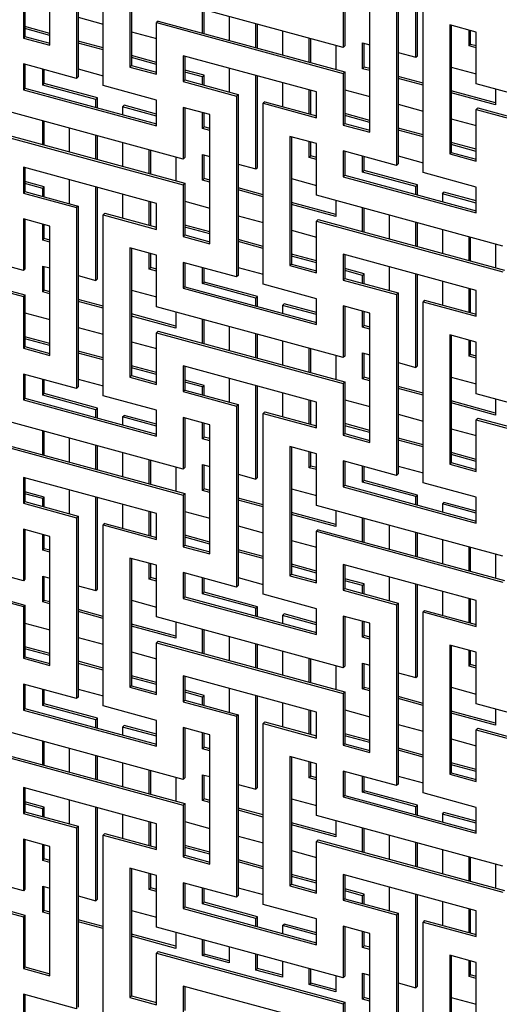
# Model space of a CAD drawing. Header units: millimetres. Extents: x -474 to 5676, y -231 to 4074.
# Tile 16 of 43: x 3876 to 4009, y 2281 to 2554. Entities that reach past the tile are written whole.
import ezdxf

# ---------------------------------------------------------------- set-up
doc = ezdxf.new("R2010")
doc.units = ezdxf.units.MM
doc.header["$LTSCALE"] = 12

msp = doc.modelspace()

# ---------------------------------------------------------------- linework, layer by layer
for p, q in [((3891.65, 2587.34), (3891.65, 2537.33)), ((3892.1, 2587.77), (3892.1, 2537.77)), ((3899.02, 2535.33), (3899.02, 2585.33)), ((3884.28, 2546.48), (3884.28, 2582.2)), ((3906.39, 2576.19), (3906.39, 2540.47)), ((3906.84, 2576.07), (3906.84, 2540.91)), ((3985.44, 2543.16), (3985.44, 2568.99)), ((3985.89, 2543.59), (3985.89, 2568.87)), ((3980.54, 2563.74), (3980.54, 2513.74)), ((3876.91, 2562.77), (3876.91, 2548.48)), ((3877.36, 2563.21), (3877.36, 2548.92)), ((3980.09, 2563.3), (3980.09, 2513.3)), ((3987.46, 2511.29), (3987.46, 2561.3)), ((3965.35, 2545.88), (3913.76, 2559.9)), ((3965.35, 2560.16), (3965.35, 2545.88)), ((3965.8, 2560.04), (3965.8, 2546.31)), ((3972.72, 2522.45), (3972.72, 2558.16)), ((3926.48, 2549.86), (3926.48, 2556.44)), ((3926.93, 2549.74), (3926.93, 2556.32)), ((3892.1, 2554.24), (3899.02, 2552.36)), ((3914.21, 2553.19), (3913.76, 2552.75)), ((3913.76, 2538.47), (3913.76, 2552.75)), ((3913.76, 2552.75), (3965.35, 2538.73)), ((3914.21, 2553.19), (3965.8, 2539.17)), ((3933.85, 2554.44), (3933.85, 2547.85)), ((3884.28, 2549.78), (3877.36, 2551.66)), ((3884.28, 2549.22), (3877.36, 2551.1)), ((3906.84, 2550.23), (3913.76, 2548.35)), ((3941.22, 2545.85), (3941.22, 2552.44)), ((3941.67, 2545.73), (3941.67, 2552.32)), ((3948.59, 2550.43), (3948.59, 2543.85)), ((4002.2, 2550.15), (3994.83, 2552.15)), ((3994.83, 2552.15), (3994.83, 2516.44)), ((3995.28, 2552.03), (3995.28, 2516.87)), ((4000.18, 2546.29), (4000.18, 2550.7)), ((4000.63, 2546.73), (4000.63, 2550.58)), ((4002.2, 2535.86), (4002.2, 2550.15)), ((3877.36, 2548.92), (3876.91, 2548.48)), ((3876.91, 2548.48), (3884.28, 2546.48)), ((3877.36, 2548.92), (3884.28, 2547.04)), ((3899.02, 2545.77), (3892.1, 2547.65)), ((3955.96, 2541.85), (3955.96, 2548.43)), ((3956.41, 2541.72), (3956.41, 2548.31)), ((3899.02, 2545.21), (3892.1, 2547.1)), ((3963.33, 2546.43), (3963.33, 2539.84)), ((3965.8, 2546.31), (3965.35, 2545.88)), ((3970.7, 2547.16), (3972.72, 2546.61)), ((3970.7, 2540.02), (3970.7, 2547.16)), ((3971.15, 2540.46), (3971.15, 2547.04)), ((3980.54, 2544.49), (3985.44, 2543.16)), ((4000.18, 2546.29), (4000.63, 2546.73)), ((4002.2, 2545.74), (4000.18, 2546.29)), ((4002.2, 2546.3), (4000.63, 2546.73)), ((3913.76, 2541.77), (3906.84, 2543.65)), ((3913.76, 2541.21), (3906.84, 2543.09)), ((3957.98, 2533.59), (3921.13, 2543.61)), ((3921.13, 2543.61), (3921.13, 2536.47)), ((3921.58, 2543.49), (3921.58, 2536.9)), ((3985.44, 2543.16), (3985.89, 2543.59)), ((3891.65, 2537.33), (3876.91, 2541.34)), ((3876.91, 2541.34), (3876.91, 2534.2)), ((3877.36, 2541.22), (3877.36, 2534.63)), ((3882.26, 2535.49), (3882.26, 2539.89)), ((3882.7, 2535.92), (3882.7, 2539.77)), ((3892.1, 2539.95), (3899.02, 2538.07)), ((3906.84, 2540.91), (3906.39, 2540.47)), ((3906.39, 2540.47), (3913.76, 2538.47)), ((3906.84, 2540.91), (3913.76, 2539.03)), ((3926.93, 2538.19), (3921.58, 2539.64)), ((3926.48, 2537.75), (3921.58, 2539.08)), ((3933.85, 2540.15), (3933.85, 2533.57)), ((3965.8, 2539.17), (3965.35, 2538.73)), ((3965.8, 2539.17), (3965.8, 2524.89)), ((3970.7, 2540.02), (3971.15, 2540.46)), ((3972.72, 2539.47), (3970.7, 2540.02)), ((3972.72, 2540.03), (3971.15, 2540.46)), ((3995.28, 2540.48), (4002.2, 2538.6)), ((3892.1, 2537.77), (3891.65, 2537.33)), ((3921.58, 2536.9), (3921.13, 2536.47)), ((3921.13, 2536.47), (3935.87, 2532.46)), ((3921.58, 2536.9), (3936.32, 2532.9)), ((3926.48, 2537.75), (3926.93, 2538.19)), ((3926.48, 2535.57), (3926.48, 2537.75)), ((3926.93, 2535.45), (3926.93, 2538.19)), ((3941.22, 2512.32), (3941.22, 2538.15)), ((3941.67, 2512.75), (3941.67, 2538.03)), ((3965.35, 2538.73), (3965.35, 2524.45)), ((3987.46, 2536.02), (3980.54, 2537.9)), ((3987.46, 2535.46), (3980.54, 2537.34)), ((3877.36, 2534.63), (3876.91, 2534.2)), ((3876.91, 2534.2), (3913.76, 2524.18)), ((3877.36, 2534.63), (3913.76, 2524.74)), ((3882.26, 2535.49), (3882.7, 2535.92)), ((3897, 2531.48), (3882.26, 2535.49)), ((3897.44, 2531.92), (3882.7, 2535.92)), ((3913.76, 2531.33), (3899.02, 2535.33)), ((3948.59, 2536.15), (3948.59, 2529.56)), ((3955.96, 2527.56), (3955.96, 2534.14)), ((3956.41, 2527.44), (3956.41, 2534.02)), ((3957.98, 2526.45), (3957.98, 2533.59)), ((3965.8, 2534.21), (3972.72, 2532.33)), ((4007.55, 2530.56), (3995.28, 2533.9)), ((4053.79, 2521.84), (4002.2, 2535.86)), ((4007.55, 2534.41), (4007.55, 2530)), ((3897, 2531.48), (3897.44, 2531.92)), ((3897, 2529.3), (3897, 2531.48)), ((3897.44, 2529.18), (3897.44, 2531.92)), ((3913.76, 2524.18), (3913.76, 2531.33)), ((3936.32, 2532.9), (3935.87, 2532.46)), ((3935.87, 2532.46), (3935.87, 2482.46)), ((3936.32, 2532.9), (3936.32, 2482.9)), ((3943.69, 2530.89), (3943.24, 2530.46)), ((3943.69, 2530.89), (3957.98, 2527.01)), ((4007.55, 2530), (3995.28, 2533.34)), ((3921.13, 2515.04), (3869.54, 2529.06)), ((3904.37, 2529.48), (3904.82, 2529.91)), ((3904.37, 2529.48), (3904.37, 2527.29)), ((3913.76, 2526.92), (3904.37, 2529.48)), ((3913.76, 2527.48), (3904.82, 2529.91)), ((3928.5, 2527.32), (3921.13, 2529.32)), ((3921.13, 2529.32), (3921.13, 2515.04)), ((3921.58, 2529.2), (3921.58, 2515.47)), ((3943.24, 2480.45), (3943.24, 2530.46)), ((3943.24, 2530.46), (3957.98, 2526.45)), ((3980.54, 2530.2), (3987.46, 2528.32)), ((4002.65, 2529.16), (4002.2, 2528.72)), ((4002.2, 2514.43), (4002.2, 2528.72)), ((4002.2, 2528.72), (4053.79, 2514.7)), ((4002.65, 2529.16), (4054.24, 2515.13)), ((3882.26, 2519.02), (3882.26, 2525.6)), ((3882.7, 2518.9), (3882.7, 2525.48)), ((3926.48, 2523.47), (3926.48, 2527.87)), ((3926.93, 2523.9), (3926.93, 2527.75)), ((3928.5, 2491.61), (3928.5, 2527.32)), ((3972.72, 2525.74), (3965.8, 2527.62)), ((3972.72, 2525.18), (3965.8, 2527.06)), ((3995.28, 2526.2), (4002.2, 2524.32)), ((3889.63, 2523.6), (3889.63, 2517.01)), ((3926.48, 2523.47), (3926.93, 2523.9)), ((3928.5, 2522.92), (3926.48, 2523.47)), ((3928.5, 2523.48), (3926.93, 2523.9)), ((3965.8, 2524.89), (3965.35, 2524.45)), ((3965.35, 2524.45), (3972.72, 2522.45)), ((3965.8, 2524.89), (3972.72, 2523)), ((3987.46, 2521.74), (3980.54, 2523.62)), ((3987.46, 2521.18), (3980.54, 2523.06)), ((3869.54, 2521.91), (3921.13, 2507.89)), ((3869.99, 2522.35), (3921.58, 2508.33)), ((3897, 2515.01), (3897, 2521.6)), ((3897.44, 2514.89), (3897.44, 2521.47)), ((3957.98, 2519.31), (3950.61, 2521.31)), ((3950.61, 2521.31), (3950.61, 2485.6)), ((3951.06, 2521.19), (3951.06, 2486.03)), ((3904.37, 2519.59), (3904.37, 2513.01)), ((3911.74, 2511.01), (3911.74, 2517.59)), ((3912.19, 2510.88), (3912.19, 2517.47)), ((3955.96, 2515.45), (3955.96, 2519.86)), ((3956.41, 2515.89), (3956.41, 2519.74)), ((3957.98, 2505.02), (3957.98, 2519.31)), ((3980.09, 2513.3), (3965.35, 2517.3)), ((3965.35, 2517.3), (3965.35, 2510.16)), ((4002.2, 2517.73), (3995.28, 2519.61)), ((4002.2, 2517.17), (3995.28, 2519.05)), ((3919.11, 2515.59), (3919.11, 2509)), ((3921.58, 2515.47), (3921.13, 2515.04)), ((3926.48, 2516.32), (3928.5, 2515.77)), ((3926.48, 2509.18), (3926.48, 2516.32)), ((3926.93, 2509.62), (3926.93, 2516.2)), ((3955.96, 2515.45), (3956.41, 2515.89)), ((3957.98, 2514.9), (3955.96, 2515.45)), ((3957.98, 2515.46), (3956.41, 2515.89)), ((3965.8, 2517.18), (3965.8, 2510.6)), ((3970.7, 2511.45), (3970.7, 2515.85)), ((3971.15, 2511.89), (3971.15, 2515.73)), ((3980.54, 2515.91), (3987.46, 2514.03)), ((3995.28, 2516.87), (3994.83, 2516.44)), ((3994.83, 2516.44), (4002.2, 2514.43)), ((3995.28, 2516.87), (4002.2, 2514.99)), ((3913.76, 2502.75), (3876.91, 2512.77)), ((3876.91, 2512.77), (3876.91, 2505.63)), ((3877.36, 2512.65), (3877.36, 2506.06)), ((3936.32, 2513.65), (3941.22, 2512.32)), ((3941.22, 2512.32), (3941.67, 2512.75)), ((3970.7, 2511.45), (3971.15, 2511.89)), ((3985.89, 2507.88), (3971.15, 2511.89)), ((3980.54, 2513.74), (3980.09, 2513.3)), ((3889.63, 2509.31), (3889.63, 2502.73)), ((3926.48, 2509.18), (3926.93, 2509.62)), ((3928.5, 2508.63), (3926.48, 2509.18)), ((3928.5, 2509.19), (3926.93, 2509.62)), ((3951.06, 2509.64), (3957.98, 2507.76)), ((3965.8, 2510.6), (3965.35, 2510.16)), ((3965.35, 2510.16), (4002.2, 2500.14)), ((3965.8, 2510.6), (4002.2, 2500.7)), ((3985.44, 2507.44), (3970.7, 2511.45)), ((4002.2, 2507.29), (3987.46, 2511.29)), ((3882.7, 2507.35), (3877.36, 2508.8)), ((3882.26, 2506.91), (3877.36, 2508.24)), ((3882.26, 2506.91), (3882.7, 2507.35)), ((3882.26, 2504.73), (3882.26, 2506.91)), ((3882.7, 2504.61), (3882.7, 2507.35)), ((3897, 2481.48), (3897, 2507.31)), ((3897.44, 2481.91), (3897.44, 2507.19)), ((3921.58, 2508.33), (3921.13, 2507.89)), ((3921.13, 2507.89), (3921.13, 2493.61)), ((3921.58, 2508.33), (3921.58, 2494.05)), ((3943.24, 2505.18), (3936.32, 2507.06)), ((3943.24, 2504.62), (3936.32, 2506.5)), ((3985.44, 2507.44), (3985.89, 2507.88)), ((3985.44, 2505.26), (3985.44, 2507.44)), ((3985.89, 2505.14), (3985.89, 2507.88)), ((4002.2, 2500.14), (4002.2, 2507.29)), ((3877.36, 2506.06), (3876.91, 2505.63)), ((3876.91, 2505.63), (3891.65, 2501.62)), ((3877.36, 2506.06), (3892.1, 2502.06)), ((3904.37, 2505.31), (3904.37, 2498.72)), ((4009.57, 2491), (3957.98, 2505.02)), ((3992.81, 2505.44), (3993.26, 2505.88)), ((3992.81, 2505.44), (3992.81, 2503.26)), ((4002.2, 2502.89), (3992.81, 2505.44)), ((4002.2, 2503.45), (3993.26, 2505.88)), ((3892.1, 2502.06), (3891.65, 2501.62)), ((3891.65, 2501.62), (3891.65, 2451.62)), ((3892.1, 2502.06), (3892.1, 2452.06)), ((3911.74, 2496.72), (3911.74, 2503.3)), ((3912.19, 2496.6), (3912.19, 2503.18)), ((3913.76, 2495.61), (3913.76, 2502.75)), ((3921.58, 2503.37), (3928.5, 2501.49)), ((3963.33, 2499.72), (3951.06, 2503.06)), ((3963.33, 2499.16), (3951.06, 2502.5)), ((3963.33, 2503.57), (3963.33, 2499.16)), ((3970.7, 2494.98), (3970.7, 2501.57)), ((3971.15, 2494.86), (3971.15, 2501.44)), ((3876.91, 2484.2), (3825.32, 2498.22)), ((3884.28, 2496.48), (3876.91, 2498.48)), ((3876.91, 2498.48), (3876.91, 2484.2)), ((3877.36, 2498.36), (3877.36, 2484.63)), ((3899.47, 2500.05), (3899.02, 2499.62)), ((3899.02, 2449.61), (3899.02, 2499.62)), ((3899.02, 2499.62), (3913.76, 2495.61)), ((3899.47, 2500.05), (3913.76, 2496.17)), ((3936.32, 2499.36), (3943.24, 2497.48)), ((3958.43, 2498.32), (3957.98, 2497.88)), ((3958.43, 2498.32), (4010.02, 2484.29)), ((3978.07, 2499.56), (3978.07, 2492.98)), ((3882.26, 2492.63), (3882.26, 2497.03)), ((3882.7, 2493.06), (3882.7, 2496.91)), ((3884.28, 2460.77), (3884.28, 2496.48)), ((3928.5, 2494.9), (3921.58, 2496.78)), ((3928.5, 2494.34), (3921.58, 2496.22)), ((3957.98, 2483.59), (3957.98, 2497.88)), ((3957.98, 2497.88), (4009.57, 2483.86)), ((3985.44, 2490.98), (3985.44, 2497.56)), ((3985.89, 2490.85), (3985.89, 2497.44)), ((3992.81, 2495.56), (3992.81, 2488.97)), ((3882.26, 2492.63), (3882.7, 2493.06)), ((3884.28, 2492.64), (3882.7, 2493.06)), ((3921.58, 2494.05), (3921.13, 2493.61)), ((3921.13, 2493.61), (3928.5, 2491.61)), ((3921.58, 2494.05), (3928.5, 2492.16)), ((3943.24, 2490.9), (3936.32, 2492.78)), ((3951.06, 2495.36), (3957.98, 2493.48)), ((4000.18, 2486.97), (4000.18, 2493.55)), ((4000.63, 2486.85), (4000.63, 2493.43)), ((3825.32, 2491.07), (3876.91, 2477.05)), ((3825.77, 2491.51), (3877.36, 2477.49)), ((3884.28, 2492.08), (3882.26, 2492.63)), ((3913.76, 2488.47), (3906.39, 2490.47)), ((3906.39, 2490.47), (3906.39, 2454.76)), ((3906.84, 2490.35), (3906.84, 2455.19)), ((3943.24, 2490.34), (3936.32, 2492.22)), ((4007.55, 2491.55), (4007.55, 2484.97)), ((3911.74, 2484.61), (3911.74, 2489.02)), ((3912.19, 2485.05), (3912.19, 2488.9)), ((3913.76, 2474.18), (3913.76, 2488.47)), ((3957.98, 2486.89), (3951.06, 2488.77)), ((3957.98, 2486.33), (3951.06, 2488.21)), ((4002.2, 2478.72), (3965.35, 2488.73)), ((3965.35, 2488.73), (3965.35, 2481.59)), ((3965.8, 2488.61), (3965.8, 2482.03)), ((3877.36, 2484.63), (3876.91, 2484.2)), ((3882.26, 2485.48), (3884.28, 2484.93)), ((3882.26, 2478.34), (3882.26, 2485.48)), ((3882.7, 2478.78), (3882.7, 2485.36)), ((3911.74, 2484.61), (3912.19, 2485.05)), ((3913.76, 2484.06), (3911.74, 2484.61)), ((3913.76, 2484.62), (3912.19, 2485.05)), ((3935.87, 2482.46), (3921.13, 2486.46)), ((3921.13, 2486.46), (3921.13, 2479.32)), ((3921.58, 2486.34), (3921.58, 2479.76)), ((3926.48, 2480.61), (3926.48, 2485.01)), ((3926.93, 2481.05), (3926.93, 2484.89)), ((3936.32, 2485.07), (3943.24, 2483.19)), ((3951.06, 2486.03), (3950.61, 2485.6)), ((3950.61, 2485.6), (3957.98, 2483.59)), ((3951.06, 2486.03), (3957.98, 2484.15)), ((3971.15, 2483.31), (3965.8, 2484.77)), ((3978.07, 2485.28), (3978.07, 2478.69)), ((3892.1, 2482.81), (3897, 2481.48)), ((3897, 2481.48), (3897.44, 2481.91)), ((3936.32, 2482.9), (3935.87, 2482.46)), ((3965.8, 2482.03), (3965.35, 2481.59)), ((3970.7, 2482.88), (3965.8, 2484.21)), ((3965.8, 2482.03), (3980.54, 2478.02)), ((3970.7, 2482.88), (3971.15, 2483.31)), ((3970.7, 2480.7), (3970.7, 2482.88)), ((3971.15, 2480.57), (3971.15, 2483.31)), ((3985.44, 2457.44), (3985.44, 2483.27)), ((3985.89, 2457.88), (3985.89, 2483.15)), ((3921.58, 2479.76), (3921.13, 2479.32)), ((3921.13, 2479.32), (3957.98, 2469.3)), ((3921.58, 2479.76), (3957.98, 2469.86)), ((3926.48, 2480.61), (3926.93, 2481.05)), ((3941.22, 2476.6), (3926.48, 2480.61)), ((3941.67, 2477.04), (3926.93, 2481.05)), ((3957.98, 2476.45), (3943.24, 2480.45)), ((3965.35, 2481.59), (3980.09, 2477.58)), ((3992.81, 2481.27), (3992.81, 2474.69)), ((4000.18, 2472.68), (4000.18, 2479.27)), ((3877.36, 2477.49), (3876.91, 2477.05)), ((3876.91, 2477.05), (3876.91, 2462.77)), ((3877.36, 2477.49), (3877.36, 2463.21)), ((3882.26, 2478.34), (3882.7, 2478.78)), ((3884.28, 2477.79), (3882.26, 2478.34)), ((3884.28, 2478.35), (3882.7, 2478.78)), ((3906.84, 2478.8), (3913.76, 2476.92)), ((3941.22, 2476.6), (3941.67, 2477.04)), ((3941.22, 2474.42), (3941.22, 2476.6)), ((3941.67, 2474.3), (3941.67, 2477.04)), ((3957.98, 2469.3), (3957.98, 2476.45)), ((3980.54, 2478.02), (3980.09, 2477.58)), ((3980.09, 2477.58), (3980.09, 2427.58)), ((3980.54, 2478.02), (3980.54, 2428.02)), ((4000.63, 2472.56), (4000.63, 2479.14)), ((4002.2, 2471.57), (4002.2, 2478.72)), ((3899.02, 2474.34), (3892.1, 2476.22)), ((3899.02, 2473.78), (3892.1, 2475.66)), ((3965.35, 2460.16), (3913.76, 2474.18)), ((3948.59, 2474.6), (3949.04, 2475.04)), ((3948.59, 2474.6), (3948.59, 2472.42)), ((3957.98, 2472.05), (3948.59, 2474.6)), ((3957.98, 2472.61), (3949.04, 2475.04)), ((3972.72, 2472.44), (3965.35, 2474.45)), ((3965.35, 2474.45), (3965.35, 2460.16)), ((3965.8, 2474.32), (3965.8, 2460.6)), ((3987.91, 2476.02), (3987.46, 2475.58)), ((3987.46, 2425.58), (3987.46, 2475.58)), ((3987.46, 2475.58), (4002.2, 2471.57)), ((3987.91, 2476.02), (4002.2, 2472.13)), ((3877.36, 2472.53), (3884.28, 2470.65)), ((3919.11, 2468.88), (3906.84, 2472.22)), ((3919.11, 2468.32), (3906.84, 2471.66)), ((3919.11, 2472.73), (3919.11, 2468.32)), ((3970.7, 2468.59), (3970.7, 2472.99)), ((3971.15, 2469.03), (3971.15, 2472.87)), ((3972.72, 2436.73), (3972.72, 2472.44)), ((3892.1, 2468.52), (3899.02, 2466.64)), ((3926.48, 2464.14), (3926.48, 2470.73)), ((3926.93, 2464.02), (3926.93, 2470.6)), ((3933.85, 2468.72), (3933.85, 2462.14)), ((3970.7, 2468.59), (3971.15, 2469.03)), ((3972.72, 2468.04), (3970.7, 2468.59)), ((3972.72, 2468.6), (3971.15, 2469.03)), ((3884.28, 2464.06), (3877.36, 2465.94)), ((3914.21, 2467.48), (3913.76, 2467.04)), ((3913.76, 2452.75), (3913.76, 2467.04)), ((3913.76, 2467.04), (3965.35, 2453.02)), ((3914.21, 2467.48), (3965.8, 2453.45)), ((3941.22, 2460.14), (3941.22, 2466.72)), ((3941.67, 2460.01), (3941.67, 2466.6)), ((4002.2, 2464.43), (3994.83, 2466.43)), ((3994.83, 2466.43), (3994.83, 2430.72)), ((3995.28, 2466.31), (3995.28, 2431.16)), ((3877.36, 2463.21), (3876.91, 2462.77)), ((3884.28, 2463.5), (3877.36, 2465.38)), ((3877.36, 2463.21), (3884.28, 2461.32)), ((3906.84, 2464.52), (3913.76, 2462.64)), ((3948.59, 2464.72), (3948.59, 2458.13)), ((4000.18, 2460.58), (4000.18, 2464.98)), ((4000.63, 2461.02), (4000.63, 2464.86)), ((4002.2, 2450.15), (4002.2, 2464.43)), ((3876.91, 2462.77), (3884.28, 2460.77)), ((3899.02, 2460.06), (3892.1, 2461.94)), ((3899.02, 2459.5), (3892.1, 2461.38)), ((3955.96, 2456.13), (3955.96, 2462.71)), ((3956.41, 2456.01), (3956.41, 2462.59)), ((3963.33, 2460.71), (3963.33, 2454.13)), ((3965.8, 2460.6), (3965.35, 2460.16)), ((3970.7, 2461.45), (3972.72, 2460.9)), ((3970.7, 2454.3), (3970.7, 2461.45)), ((3971.15, 2454.74), (3971.15, 2461.32)), ((4000.18, 2460.58), (4000.63, 2461.02)), ((4002.2, 2460.03), (4000.18, 2460.58)), ((4002.2, 2460.59), (4000.63, 2461.02)), ((3913.76, 2456.05), (3906.84, 2457.93)), ((3957.98, 2447.88), (3921.13, 2457.89)), ((3921.13, 2457.89), (3921.13, 2450.75)), ((3921.58, 2457.77), (3921.58, 2451.19)), ((3980.54, 2458.77), (3985.44, 2457.44)), ((3985.44, 2457.44), (3985.89, 2457.88)), ((3891.65, 2451.62), (3876.91, 2455.62)), ((3876.91, 2455.62), (3876.91, 2448.48)), ((3877.36, 2455.5), (3877.36, 2448.92)), ((3906.84, 2455.19), (3906.39, 2454.76)), ((3906.39, 2454.76), (3913.76, 2452.75)), ((3913.76, 2455.49), (3906.84, 2457.37)), ((3906.84, 2455.19), (3913.76, 2453.31)), ((3970.7, 2454.3), (3971.15, 2454.74)), ((3972.72, 2454.31), (3971.15, 2454.74)), ((3995.28, 2454.77), (4002.2, 2452.88)), ((3882.26, 2449.77), (3882.26, 2454.17)), ((3882.7, 2450.21), (3882.7, 2454.05)), ((3892.1, 2452.06), (3891.65, 2451.62)), ((3892.1, 2454.23), (3899.02, 2452.35)), ((3926.93, 2452.47), (3921.58, 2453.93)), ((3926.48, 2452.04), (3921.58, 2453.37)), ((3926.48, 2452.04), (3926.93, 2452.47)), ((3926.48, 2449.86), (3926.48, 2452.04)), ((3926.93, 2449.73), (3926.93, 2452.47)), ((3933.85, 2454.44), (3933.85, 2447.85)), ((3941.22, 2426.6), (3941.22, 2452.43)), ((3941.67, 2427.04), (3941.67, 2452.31)), ((3965.8, 2453.45), (3965.35, 2453.02)), ((3965.35, 2453.02), (3965.35, 2438.73)), ((3965.8, 2453.45), (3965.8, 2439.17)), ((3972.72, 2453.75), (3970.7, 2454.3)), ((3987.46, 2450.3), (3980.54, 2452.19)), ((3882.26, 2449.77), (3882.7, 2450.21)), ((3897, 2445.76), (3882.26, 2449.77)), ((3897.44, 2446.2), (3882.7, 2450.21)), ((3913.76, 2445.61), (3899.02, 2449.61)), ((3921.58, 2451.19), (3921.13, 2450.75)), ((3921.13, 2450.75), (3935.87, 2446.74)), ((3921.58, 2451.19), (3936.32, 2447.18)), ((3948.59, 2450.43), (3948.59, 2443.85)), ((3987.46, 2449.75), (3980.54, 2451.63)), ((4053.79, 2436.12), (4002.2, 2450.15)), ((3877.36, 2448.92), (3876.91, 2448.48)), ((3876.91, 2448.48), (3913.76, 2438.46)), ((3877.36, 2448.92), (3913.76, 2439.02)), ((3936.32, 2447.18), (3935.87, 2446.74)), ((3935.87, 2446.74), (3935.87, 2396.74)), ((3936.32, 2447.18), (3936.32, 2397.18)), ((3955.96, 2441.84), (3955.96, 2448.43)), ((3956.41, 2441.72), (3956.41, 2448.3)), ((3957.98, 2440.73), (3957.98, 2447.88)), ((3965.8, 2448.49), (3972.72, 2446.61)), ((4007.55, 2444.85), (3995.28, 2448.18)), ((4007.55, 2444.29), (3995.28, 2447.62)), ((4007.55, 2448.69), (4007.55, 2444.29)), ((3897, 2445.76), (3897.44, 2446.2)), ((3897, 2443.58), (3897, 2445.76)), ((3897.44, 2443.46), (3897.44, 2446.2)), ((3904.37, 2443.76), (3904.82, 2444.2)), ((3913.76, 2441.77), (3904.82, 2444.2)), ((3913.76, 2438.46), (3913.76, 2445.61)), ((3943.69, 2445.18), (3943.24, 2444.74)), ((3943.24, 2394.74), (3943.24, 2444.74)), ((3943.24, 2444.74), (3957.98, 2440.73)), ((3943.69, 2445.18), (3957.98, 2441.29)), ((3980.54, 2444.49), (3987.46, 2442.6)), ((3921.13, 2429.32), (3869.54, 2443.34)), ((3904.37, 2443.76), (3904.37, 2441.58)), ((3913.76, 2441.21), (3904.37, 2443.76)), ((3928.5, 2441.6), (3921.13, 2443.61)), ((3921.13, 2443.61), (3921.13, 2429.32)), ((3921.58, 2443.48), (3921.58, 2429.76)), ((3926.48, 2437.75), (3926.48, 2442.15)), ((3926.93, 2438.19), (3926.93, 2442.03)), ((3928.5, 2405.89), (3928.5, 2441.6)), ((3972.72, 2440.03), (3965.8, 2441.91)), ((3972.72, 2439.47), (3965.8, 2441.35)), ((4002.65, 2443.44), (4002.2, 2443)), ((4002.2, 2428.72), (4002.2, 2443)), ((4002.2, 2443), (4053.79, 2428.98)), ((4002.65, 2443.44), (4054.24, 2429.42)), ((3882.26, 2433.3), (3882.26, 2439.89)), ((3882.7, 2433.18), (3882.7, 2439.76)), ((3965.8, 2439.17), (3965.35, 2438.73)), ((3965.35, 2438.73), (3972.72, 2436.73)), ((3965.8, 2439.17), (3972.72, 2437.29)), ((3995.28, 2440.48), (4002.2, 2438.6)), ((3869.54, 2436.2), (3921.13, 2422.18)), ((3869.99, 2436.64), (3921.58, 2422.61)), ((3889.63, 2437.88), (3889.63, 2431.3)), ((3897, 2429.3), (3897, 2435.88)), ((3897.44, 2429.17), (3897.44, 2435.76)), ((3926.48, 2437.75), (3926.93, 2438.19)), ((3928.5, 2437.2), (3926.48, 2437.75)), ((3928.5, 2437.76), (3926.93, 2438.19)), ((3987.46, 2436.02), (3980.54, 2437.9)), ((3987.46, 2435.46), (3980.54, 2437.34)), ((3904.37, 2433.88), (3904.37, 2427.29)), ((3957.98, 2433.59), (3950.61, 2435.59)), ((3950.61, 2435.59), (3950.61, 2399.88)), ((3951.06, 2435.47), (3951.06, 2400.32)), ((3955.96, 2429.74), (3955.96, 2434.14)), ((3956.41, 2430.18), (3956.41, 2434.02)), ((3957.98, 2419.31), (3957.98, 2433.59)), ((4002.2, 2432.01), (3995.28, 2433.9)), ((4002.2, 2431.45), (3995.28, 2433.34)), ((3911.74, 2425.29), (3911.74, 2431.87)), ((3912.19, 2425.17), (3912.19, 2431.75)), ((3926.48, 2430.61), (3928.5, 2430.06)), ((3926.48, 2423.46), (3926.48, 2430.61)), ((3926.93, 2423.9), (3926.93, 2430.48)), ((3955.96, 2429.74), (3956.41, 2430.18)), ((3957.98, 2429.75), (3956.41, 2430.18)), ((3980.09, 2427.58), (3965.35, 2431.59)), ((3965.35, 2431.59), (3965.35, 2424.44)), ((3965.8, 2431.47), (3965.8, 2424.88)), ((3980.54, 2430.2), (3987.46, 2428.32)), ((3995.28, 2431.16), (3994.83, 2430.72)), ((3994.83, 2430.72), (4002.2, 2428.72)), ((3995.28, 2431.16), (4002.2, 2429.28)), ((3919.11, 2429.87), (3919.11, 2423.29)), ((3921.58, 2429.76), (3921.13, 2429.32)), ((3936.32, 2427.93), (3941.22, 2426.6)), ((3957.98, 2429.19), (3955.96, 2429.74)), ((3970.7, 2425.73), (3970.7, 2430.13)), ((3971.15, 2426.17), (3971.15, 2430.01)), ((3980.54, 2428.02), (3980.09, 2427.58)), ((3913.76, 2417.04), (3876.91, 2427.05)), ((3876.91, 2427.05), (3876.91, 2419.91)), ((3877.36, 2426.93), (3877.36, 2420.35)), ((3941.22, 2426.6), (3941.67, 2427.04)), ((3965.8, 2424.88), (3965.35, 2424.44)), ((3965.8, 2424.88), (4002.2, 2414.99)), ((3970.7, 2425.73), (3971.15, 2426.17)), ((3985.44, 2421.73), (3970.7, 2425.73)), ((3985.89, 2422.16), (3971.15, 2426.17)), ((4002.2, 2421.57), (3987.46, 2425.58)), ((3882.7, 2421.63), (3877.36, 2423.09)), ((3882.26, 2421.2), (3877.36, 2422.53)), ((3889.63, 2423.59), (3889.63, 2417.01)), ((3921.58, 2422.61), (3921.13, 2422.18)), ((3921.13, 2422.18), (3921.13, 2407.89)), ((3921.58, 2422.61), (3921.58, 2408.33)), ((3926.48, 2423.46), (3926.93, 2423.9)), ((3928.5, 2422.91), (3926.48, 2423.46)), ((3928.5, 2423.47), (3926.93, 2423.9)), ((3951.06, 2423.93), (3957.98, 2422.04)), ((3965.35, 2424.44), (4002.2, 2414.43)), ((3985.44, 2421.73), (3985.89, 2422.16)), ((3985.89, 2419.42), (3985.89, 2422.16)), ((3877.36, 2420.35), (3876.91, 2419.91)), ((3876.91, 2419.91), (3891.65, 2415.9)), ((3877.36, 2420.35), (3892.1, 2416.34)), ((3882.26, 2421.2), (3882.7, 2421.63)), ((3882.26, 2419.02), (3882.26, 2421.2)), ((3882.7, 2418.89), (3882.7, 2421.63)), ((3897, 2395.76), (3897, 2421.59)), ((3897.44, 2396.2), (3897.44, 2421.47)), ((3904.37, 2419.59), (3904.37, 2413.01)), ((3943.24, 2419.46), (3936.32, 2421.35)), ((3943.24, 2418.91), (3936.32, 2420.79)), ((4009.57, 2405.28), (3957.98, 2419.31)), ((3985.44, 2419.54), (3985.44, 2421.73)), ((3992.81, 2419.72), (3993.26, 2420.16)), ((3992.81, 2419.72), (3992.81, 2417.54)), ((4002.2, 2417.17), (3992.81, 2419.72)), ((4002.2, 2417.73), (3993.26, 2420.16)), ((4002.2, 2414.43), (4002.2, 2421.57)), ((3911.74, 2411), (3911.74, 2417.59)), ((3912.19, 2410.88), (3912.19, 2417.46)), ((3913.76, 2409.89), (3913.76, 2417.04)), ((3921.58, 2417.65), (3928.5, 2415.77)), ((3963.33, 2414.01), (3951.06, 2417.34)), ((3963.33, 2413.45), (3951.06, 2416.78)), ((3963.33, 2417.85), (3963.33, 2413.45)), ((3892.1, 2416.34), (3891.65, 2415.9)), ((3891.65, 2415.9), (3891.65, 2365.9)), ((3892.1, 2416.34), (3892.1, 2366.34)), ((3899.47, 2414.34), (3899.02, 2413.9)), ((3899.02, 2363.9), (3899.02, 2413.9)), ((3899.02, 2413.9), (3913.76, 2409.89)), ((3899.47, 2414.34), (3913.76, 2410.45)), ((3970.7, 2409.26), (3970.7, 2415.85)), ((3971.15, 2409.14), (3971.15, 2415.73)), ((3978.07, 2413.85), (3978.07, 2407.26)), ((3876.91, 2398.48), (3825.32, 2412.5)), ((3884.28, 2410.76), (3876.91, 2412.77)), ((3876.91, 2412.77), (3876.91, 2398.48)), ((3877.36, 2412.64), (3877.36, 2398.92)), ((3882.26, 2406.91), (3882.26, 2411.31)), ((3882.7, 2407.35), (3882.7, 2411.19)), ((3936.32, 2413.65), (3943.24, 2411.76)), ((3958.43, 2412.6), (3957.98, 2412.16)), ((3957.98, 2397.88), (3957.98, 2412.16)), ((3957.98, 2412.16), (4009.57, 2398.14)), ((3958.43, 2412.6), (4010.02, 2398.58)), ((3985.44, 2405.26), (3985.44, 2411.84)), ((3985.89, 2405.14), (3985.89, 2411.72)), ((3884.28, 2375.05), (3884.28, 2410.76)), ((3928.5, 2409.19), (3921.58, 2411.07)), ((3928.5, 2408.63), (3921.58, 2410.51)), ((3951.06, 2409.64), (3957.98, 2407.76)), ((3992.81, 2409.84), (3992.81, 2403.26)), ((3825.77, 2405.8), (3877.36, 2391.77)), ((3882.26, 2406.91), (3882.7, 2407.35)), ((3884.28, 2406.36), (3882.26, 2406.91)), ((3884.28, 2406.92), (3882.7, 2407.35)), ((3921.58, 2408.33), (3921.13, 2407.89)), ((3921.13, 2407.89), (3928.5, 2405.89)), ((3921.58, 2408.33), (3928.5, 2406.45)), ((3943.24, 2405.18), (3936.32, 2407.06)), ((3943.24, 2404.62), (3936.32, 2406.5)), ((4000.18, 2401.25), (4000.18, 2407.84)), ((4000.63, 2401.13), (4000.63, 2407.72)), ((4007.55, 2405.83), (4007.55, 2399.25)), ((3825.32, 2405.36), (3876.91, 2391.34)), ((3913.76, 2402.75), (3906.39, 2404.75)), ((3906.39, 2404.75), (3906.39, 2369.04)), ((3906.84, 2404.63), (3906.84, 2369.48)), ((3911.74, 2398.9), (3911.74, 2403.3)), ((3912.19, 2399.34), (3912.19, 2403.18)), ((3957.98, 2401.17), (3951.06, 2403.06)), ((4002.2, 2393), (3965.35, 2403.01)), ((3965.35, 2403.01), (3965.35, 2395.87)), ((3913.76, 2388.47), (3913.76, 2402.75)), ((3935.87, 2396.74), (3921.13, 2400.75)), ((3921.13, 2400.75), (3921.13, 2393.6)), ((3921.58, 2400.63), (3921.58, 2394.04)), ((3951.06, 2400.32), (3950.61, 2399.88)), ((3957.98, 2400.61), (3951.06, 2402.5)), ((3951.06, 2400.32), (3957.98, 2398.44)), ((3965.8, 2402.89), (3965.8, 2396.31)), ((3877.36, 2398.92), (3876.91, 2398.48)), ((3882.26, 2399.77), (3884.28, 2399.22)), ((3882.26, 2392.62), (3882.26, 2399.77)), ((3882.7, 2393.06), (3882.7, 2399.64)), ((3911.74, 2398.9), (3912.19, 2399.34)), ((3913.76, 2398.35), (3911.74, 2398.9)), ((3913.76, 2398.91), (3912.19, 2399.34)), ((3926.48, 2394.89), (3926.48, 2399.29)), ((3926.93, 2395.33), (3926.93, 2399.17)), ((3936.32, 2399.36), (3943.24, 2397.48)), ((3950.61, 2399.88), (3957.98, 2397.88)), ((3971.15, 2397.6), (3965.8, 2399.05)), ((3970.7, 2397.16), (3965.8, 2398.49)), ((3970.7, 2397.16), (3971.15, 2397.6)), ((3971.15, 2394.86), (3971.15, 2397.6)), ((3978.07, 2399.56), (3978.07, 2392.98)), ((3985.44, 2371.72), (3985.44, 2397.56)), ((3892.1, 2397.09), (3897, 2395.76)), ((3897, 2395.76), (3897.44, 2396.2)), ((3926.48, 2394.89), (3926.93, 2395.33)), ((3941.22, 2390.89), (3926.48, 2394.89)), ((3941.67, 2391.32), (3926.93, 2395.33)), ((3936.32, 2397.18), (3935.87, 2396.74)), ((3965.8, 2396.31), (3965.35, 2395.87)), ((3965.35, 2395.87), (3980.09, 2391.87)), ((3965.8, 2396.31), (3980.54, 2392.3)), ((3970.7, 2394.98), (3970.7, 2397.16)), ((3985.89, 2372.16), (3985.89, 2397.43)), ((3992.81, 2395.55), (3992.81, 2388.97)), ((3882.26, 2392.62), (3882.7, 2393.06)), ((3884.28, 2392.07), (3882.26, 2392.62)), ((3884.28, 2392.63), (3882.7, 2393.06)), ((3906.84, 2393.09), (3913.76, 2391.2)), ((3921.58, 2394.04), (3921.13, 2393.6)), ((3921.13, 2393.6), (3957.98, 2383.59)), ((3921.58, 2394.04), (3957.98, 2384.15)), ((3957.98, 2390.73), (3943.24, 2394.74)), ((3980.54, 2392.3), (3980.09, 2391.87)), ((3980.54, 2392.3), (3980.54, 2342.3)), ((4000.18, 2386.97), (4000.18, 2393.55)), ((4000.63, 2386.85), (4000.63, 2393.43)), ((4002.2, 2385.86), (4002.2, 2393)), ((3877.36, 2391.77), (3876.91, 2391.34)), ((3876.91, 2391.34), (3876.91, 2377.05)), ((3877.36, 2391.77), (3877.36, 2377.49)), ((3899.02, 2388.62), (3892.1, 2390.51)), ((3899.02, 2388.07), (3892.1, 2389.95)), ((3941.22, 2390.89), (3941.67, 2391.32)), ((3941.22, 2388.7), (3941.22, 2390.89)), ((3941.67, 2388.58), (3941.67, 2391.32)), ((3957.98, 2383.59), (3957.98, 2390.73)), ((3980.09, 2391.87), (3980.09, 2341.86)), ((3987.91, 2390.3), (3987.46, 2389.86)), ((3987.46, 2339.86), (3987.46, 2389.86)), ((3987.46, 2389.86), (4002.2, 2385.86)), ((3987.91, 2390.3), (4002.2, 2386.42)), ((3877.36, 2386.81), (3884.28, 2384.93)), ((3965.35, 2374.44), (3913.76, 2388.47)), ((3919.11, 2387.01), (3919.11, 2382.61)), ((3948.59, 2388.88), (3949.04, 2389.32)), ((3948.59, 2388.88), (3948.59, 2386.7)), ((3957.98, 2386.33), (3948.59, 2388.88)), ((3957.98, 2386.89), (3949.04, 2389.32)), ((3972.72, 2386.73), (3965.35, 2388.73)), ((3965.35, 2388.73), (3965.35, 2374.44)), ((3965.8, 2388.61), (3965.8, 2374.88)), ((3970.7, 2382.87), (3970.7, 2387.28)), ((3971.15, 2383.31), (3971.15, 2387.15)), ((3972.72, 2351.01), (3972.72, 2386.73)), ((3919.11, 2383.17), (3906.84, 2386.5)), ((3919.11, 2382.61), (3906.84, 2385.94)), ((3926.48, 2378.42), (3926.48, 2385.01)), ((3926.93, 2378.3), (3926.93, 2384.89)), ((3892.1, 2382.81), (3899.02, 2380.92)), ((3914.21, 2381.76), (3913.76, 2381.32)), ((3913.76, 2367.04), (3913.76, 2381.32)), ((3913.76, 2381.32), (3965.35, 2367.3)), ((3914.21, 2381.76), (3965.8, 2367.74)), ((3933.85, 2383.01), (3933.85, 2376.42)), ((3970.7, 2382.87), (3971.15, 2383.31)), ((3972.72, 2382.32), (3970.7, 2382.87)), ((3972.72, 2382.88), (3971.15, 2383.31)), ((3884.28, 2378.35), (3877.36, 2380.23)), ((3884.28, 2377.79), (3877.36, 2379.67)), ((3906.84, 2378.8), (3913.76, 2376.92)), ((3941.22, 2374.42), (3941.22, 2381)), ((3941.67, 2374.3), (3941.67, 2380.88)), ((3948.59, 2379), (3948.59, 2372.42)), ((4002.2, 2378.71), (3994.83, 2380.72)), ((3994.83, 2380.72), (3994.83, 2345)), ((3995.28, 2380.6), (3995.28, 2345.44)), ((4000.18, 2374.86), (4000.18, 2379.26)), ((4000.63, 2375.3), (4000.63, 2379.14)), ((4002.2, 2364.43), (4002.2, 2378.71)), ((3877.36, 2377.49), (3876.91, 2377.05)), ((3876.91, 2377.05), (3884.28, 2375.05)), ((3877.36, 2377.49), (3884.28, 2375.61)), ((3899.02, 2374.34), (3892.1, 2376.22)), ((3955.96, 2370.41), (3955.96, 2377)), ((3956.41, 2370.29), (3956.41, 2376.88)), ((3899.02, 2373.78), (3892.1, 2375.66)), ((3963.33, 2374.99), (3963.33, 2368.41)), ((3965.8, 2374.88), (3965.35, 2374.44)), ((3970.7, 2375.73), (3972.72, 2375.18)), ((3970.7, 2368.59), (3970.7, 2375.73)), ((3971.15, 2369.02), (3971.15, 2375.61)), ((3980.54, 2373.05), (3985.44, 2371.72)), ((4000.18, 2374.86), (4000.63, 2375.3)), ((4002.2, 2374.31), (4000.18, 2374.86)), ((4002.2, 2374.87), (4000.63, 2375.3)), ((3913.76, 2370.33), (3906.84, 2372.21)), ((3913.76, 2369.77), (3906.84, 2371.66)), ((3957.98, 2362.16), (3921.13, 2372.17)), ((3921.13, 2372.17), (3921.13, 2365.03)), ((3921.58, 2372.05), (3921.58, 2365.47)), ((3985.44, 2371.72), (3985.89, 2372.16)), ((3891.65, 2365.9), (3876.91, 2369.91)), ((3876.91, 2369.91), (3876.91, 2362.76)), ((3877.36, 2369.79), (3877.36, 2363.2)), ((3882.26, 2364.05), (3882.26, 2368.45)), ((3882.7, 2364.49), (3882.7, 2368.33)), ((3892.1, 2368.52), (3899.02, 2366.64)), ((3906.84, 2369.48), (3906.39, 2369.04)), ((3906.39, 2369.04), (3913.76, 2367.04)), ((3906.84, 2369.48), (3913.76, 2367.6)), ((3926.93, 2366.76), (3921.58, 2368.21)), ((3926.48, 2366.32), (3921.58, 2367.65)), ((3933.85, 2368.72), (3933.85, 2362.14)), ((3965.8, 2367.74), (3965.35, 2367.3)), ((3965.8, 2367.74), (3965.8, 2353.45)), ((3970.7, 2368.59), (3971.15, 2369.02)), ((3972.72, 2368.04), (3970.7, 2368.59)), ((3972.72, 2368.59), (3971.15, 2369.02)), ((3995.28, 2369.05), (4002.2, 2367.17)), ((3892.1, 2366.34), (3891.65, 2365.9)), ((3921.58, 2365.47), (3921.13, 2365.03)), ((3921.13, 2365.03), (3935.87, 2361.03)), ((3921.58, 2365.47), (3936.32, 2361.46)), ((3926.48, 2366.32), (3926.93, 2366.76)), ((3926.48, 2364.14), (3926.48, 2366.32)), ((3926.93, 2364.02), (3926.93, 2366.76)), ((3941.22, 2340.88), (3941.22, 2366.72)), ((3941.67, 2341.32), (3941.67, 2366.59)), ((3965.35, 2367.3), (3965.35, 2353.01)), ((3987.46, 2364.59), (3980.54, 2366.47)), ((3987.46, 2364.03), (3980.54, 2365.91)), ((3877.36, 2363.2), (3876.91, 2362.76)), ((3876.91, 2362.76), (3913.76, 2352.75)), ((3877.36, 2363.2), (3913.76, 2353.31)), ((3882.26, 2364.05), (3882.7, 2364.49)), ((3897, 2360.05), (3882.26, 2364.05)), ((3897.44, 2360.48), (3882.7, 2364.49)), ((3913.76, 2359.89), (3899.02, 2363.9)), ((3948.59, 2364.71), (3948.59, 2358.13)), ((3955.96, 2356.13), (3955.96, 2362.71)), ((3956.41, 2356.01), (3956.41, 2362.59)), ((3957.98, 2355.02), (3957.98, 2362.16)), ((3965.8, 2362.78), (3972.72, 2360.89)), ((4007.55, 2359.13), (3995.28, 2362.46)), ((4053.79, 2350.41), (4002.2, 2364.43)), ((4007.55, 2362.98), (4007.55, 2358.57)), ((3897, 2360.05), (3897.44, 2360.48)), ((3897, 2357.86), (3897, 2360.05)), ((3897.44, 2357.74), (3897.44, 2360.48)), ((3913.76, 2352.75), (3913.76, 2359.89)), ((3936.32, 2361.46), (3935.87, 2361.03)), ((3935.87, 2361.03), (3935.87, 2311.02)), ((3936.32, 2361.46), (3936.32, 2311.46)), ((3943.69, 2359.46), (3943.24, 2359.02)), ((3943.69, 2359.46), (3957.98, 2355.58)), ((4007.55, 2358.57), (3995.28, 2361.9)), ((3921.13, 2343.6), (3869.54, 2357.63)), ((3904.37, 2358.04), (3904.82, 2358.48)), ((3904.37, 2358.04), (3904.37, 2355.86)), ((3913.76, 2355.49), (3904.37, 2358.04)), ((3913.76, 2356.05), (3904.82, 2358.48)), ((3928.5, 2355.89), (3921.13, 2357.89)), ((3921.13, 2357.89), (3921.13, 2343.6)), ((3921.58, 2357.77), (3921.58, 2344.04)), ((3943.24, 2309.02), (3943.24, 2359.02)), ((3943.24, 2359.02), (3957.98, 2355.02)), ((3980.54, 2358.77), (3987.46, 2356.89)), ((4002.65, 2357.72), (4002.2, 2357.28)), ((4002.2, 2343), (4002.2, 2357.28)), ((4002.2, 2357.28), (4053.79, 2343.26)), ((4002.65, 2357.72), (4054.24, 2343.7)), ((3882.26, 2347.58), (3882.26, 2354.17)), ((3882.7, 2347.46), (3882.7, 2354.05)), ((3926.48, 2352.03), (3926.48, 2356.44)), ((3926.93, 2352.47), (3926.93, 2356.31)), ((3928.5, 2320.17), (3928.5, 2355.89)), ((3972.72, 2354.31), (3965.8, 2356.19)), ((3972.72, 2353.75), (3965.8, 2355.63)), ((3995.28, 2354.76), (4002.2, 2352.88)), ((3889.63, 2352.17), (3889.63, 2345.58)), ((3926.48, 2352.03), (3926.93, 2352.47)), ((3928.5, 2351.48), (3926.48, 2352.03)), ((3928.5, 2352.04), (3926.93, 2352.47)), ((3965.8, 2353.45), (3965.35, 2353.01)), ((3965.35, 2353.01), (3972.72, 2351.01)), ((3965.8, 2353.45), (3972.72, 2351.57)), ((3987.46, 2350.3), (3980.54, 2352.18)), ((3987.46, 2349.74), (3980.54, 2351.63)), ((3869.54, 2350.48), (3921.13, 2336.46)), ((3869.99, 2350.92), (3921.58, 2336.9)), ((3897, 2343.58), (3897, 2350.16)), ((3897.44, 2343.46), (3897.44, 2350.04)), ((3957.98, 2347.87), (3950.61, 2349.88)), ((3950.61, 2349.88), (3950.61, 2314.16)), ((3951.06, 2349.76), (3951.06, 2314.6)), ((3904.37, 2348.16), (3904.37, 2341.58)), ((3911.74, 2339.57), (3911.74, 2346.16)), ((3912.19, 2339.45), (3912.19, 2346.04)), ((3955.96, 2344.02), (3955.96, 2348.42)), ((3956.41, 2344.46), (3956.41, 2348.3)), ((3957.98, 2333.59), (3957.98, 2347.87)), ((3980.09, 2341.86), (3965.35, 2345.87)), ((3965.35, 2345.87), (3965.35, 2338.73)), ((4002.2, 2346.3), (3995.28, 2348.18)), ((4002.2, 2345.74), (3995.28, 2347.62)), ((3919.11, 2344.15), (3919.11, 2337.57)), ((3921.58, 2344.04), (3921.13, 2343.6)), ((3926.48, 2344.89), (3928.5, 2344.34)), ((3926.48, 2337.75), (3926.48, 2344.89)), ((3926.93, 2338.18), (3926.93, 2344.77)), ((3955.96, 2344.02), (3956.41, 2344.46)), ((3957.98, 2343.47), (3955.96, 2344.02)), ((3957.98, 2344.03), (3956.41, 2344.46)), ((3965.8, 2345.75), (3965.8, 2339.16)), ((3970.7, 2340.02), (3970.7, 2344.42)), ((3971.15, 2340.45), (3971.15, 2344.3)), ((3980.54, 2344.48), (3987.46, 2342.6)), ((3995.28, 2345.44), (3994.83, 2345)), ((3994.83, 2345), (4002.2, 2343)), ((3995.28, 2345.44), (4002.2, 2343.56)), ((3913.76, 2331.32), (3876.91, 2341.33)), ((3876.91, 2341.33), (3876.91, 2334.19)), ((3877.36, 2341.21), (3877.36, 2334.63)), ((3936.32, 2342.21), (3941.22, 2340.88)), ((3941.22, 2340.88), (3941.67, 2341.32)), ((3970.7, 2340.02), (3971.15, 2340.45)), ((3985.89, 2336.45), (3971.15, 2340.45)), ((3980.54, 2342.3), (3980.09, 2341.86)), ((3889.63, 2337.88), (3889.63, 2331.3)), ((3926.48, 2337.75), (3926.93, 2338.18)), ((3928.5, 2337.2), (3926.48, 2337.75)), ((3928.5, 2337.75), (3926.93, 2338.18)), ((3951.06, 2338.21), (3957.98, 2336.33)), ((3965.8, 2339.16), (3965.35, 2338.73)), ((3965.35, 2338.73), (4002.2, 2328.71)), ((3965.8, 2339.16), (4002.2, 2329.27)), ((3985.44, 2336.01), (3970.7, 2340.02)), ((4002.2, 2335.86), (3987.46, 2339.86)), ((3882.7, 2335.92), (3877.36, 2337.37)), ((3882.26, 2335.48), (3877.36, 2336.81)), ((3882.26, 2335.48), (3882.7, 2335.92)), ((3882.26, 2333.3), (3882.26, 2335.48)), ((3882.7, 2333.18), (3882.7, 2335.92)), ((3897, 2310.04), (3897, 2335.88)), ((3897.44, 2310.48), (3897.44, 2335.75)), ((3921.58, 2336.9), (3921.13, 2336.46)), ((3921.13, 2336.46), (3921.13, 2322.17)), ((3921.58, 2336.9), (3921.58, 2322.61)), ((3943.24, 2333.75), (3936.32, 2335.63)), ((3943.24, 2333.19), (3936.32, 2335.07)), ((3985.44, 2336.01), (3985.89, 2336.45)), ((3985.44, 2333.83), (3985.44, 2336.01)), ((3985.89, 2333.71), (3985.89, 2336.45)), ((4002.2, 2328.71), (4002.2, 2335.86)), ((3877.36, 2334.63), (3876.91, 2334.19)), ((3876.91, 2334.19), (3891.65, 2330.19)), ((3877.36, 2334.63), (3892.1, 2330.62)), ((3904.37, 2333.87), (3904.37, 2327.29)), ((4009.57, 2319.57), (3957.98, 2333.59)), ((3992.81, 2334.01), (3993.26, 2334.44)), ((3992.81, 2334.01), (3992.81, 2331.82)), ((4002.2, 2331.45), (3992.81, 2334.01)), ((4002.2, 2332.01), (3993.26, 2334.44)), ((3892.1, 2330.62), (3891.65, 2330.19)), ((3891.65, 2330.19), (3891.65, 2280.18)), ((3892.1, 2330.62), (3892.1, 2280.62)), ((3911.74, 2325.29), (3911.74, 2331.87)), ((3912.19, 2325.17), (3912.19, 2331.75)), ((3913.76, 2324.18), (3913.76, 2331.32)), ((3921.58, 2331.94), (3928.5, 2330.05)), ((3963.33, 2328.29), (3951.06, 2331.62)), ((3963.33, 2327.73), (3951.06, 2331.06)), ((3963.33, 2332.14), (3963.33, 2327.73)), ((3970.7, 2323.55), (3970.7, 2330.13)), ((3971.15, 2323.43), (3971.15, 2330.01)), ((3876.91, 2312.76), (3825.32, 2326.79)), ((3884.28, 2325.05), (3876.91, 2327.05)), ((3876.91, 2327.05), (3876.91, 2312.76)), ((3877.36, 2326.93), (3877.36, 2313.2)), ((3899.47, 2328.62), (3899.02, 2328.18)), ((3899.02, 2278.18), (3899.02, 2328.18)), ((3899.02, 2328.18), (3913.76, 2324.18)), ((3899.47, 2328.62), (3913.76, 2324.74)), ((3936.32, 2327.93), (3943.24, 2326.05)), ((3958.43, 2326.88), (3957.98, 2326.44)), ((3958.43, 2326.88), (4010.02, 2312.86)), ((3978.07, 2328.13), (3978.07, 2321.54)), ((3882.26, 2321.19), (3882.26, 2325.6)), ((3882.7, 2321.63), (3882.7, 2325.47)), ((3884.28, 2289.33), (3884.28, 2325.05)), ((3928.5, 2323.47), (3921.58, 2325.35)), ((3928.5, 2322.91), (3921.58, 2324.79)), ((3957.98, 2312.16), (3957.98, 2326.44)), ((3957.98, 2326.44), (4009.57, 2312.42)), ((3985.44, 2319.54), (3985.44, 2326.13)), ((3985.89, 2319.42), (3985.89, 2326)), ((3992.81, 2324.12), (3992.81, 2317.54)), ((3882.26, 2321.19), (3882.7, 2321.63)), ((3884.28, 2321.2), (3882.7, 2321.63)), ((3921.58, 2322.61), (3921.13, 2322.17)), ((3921.13, 2322.17), (3928.5, 2320.17)), ((3921.58, 2322.61), (3928.5, 2320.73)), ((3943.24, 2319.46), (3936.32, 2321.34)), ((3951.06, 2323.92), (3957.98, 2322.04)), ((4000.18, 2315.54), (4000.18, 2322.12)), ((4000.63, 2315.41), (4000.63, 2322)), ((3825.32, 2319.64), (3876.91, 2305.62)), ((3825.77, 2320.08), (3877.36, 2306.06)), ((3884.28, 2320.64), (3882.26, 2321.19)), ((3913.76, 2317.03), (3906.39, 2319.04)), ((3906.39, 2319.04), (3906.39, 2283.32)), ((3906.84, 2318.92), (3906.84, 2283.76)), ((3943.24, 2318.9), (3936.32, 2320.79)), ((4007.55, 2320.12), (4007.55, 2313.53)), ((3911.74, 2313.18), (3911.74, 2317.58)), ((3912.19, 2313.62), (3912.19, 2317.46)), ((3913.76, 2302.75), (3913.76, 2317.03)), ((3957.98, 2315.46), (3951.06, 2317.34)), ((3957.98, 2314.9), (3951.06, 2316.78)), ((4002.2, 2307.28), (3965.35, 2317.3)), ((3965.35, 2317.3), (3965.35, 2310.16)), ((3965.8, 2317.18), (3965.8, 2310.59)), ((3877.36, 2313.2), (3876.91, 2312.76)), ((3882.26, 2314.05), (3884.28, 2313.5)), ((3882.26, 2306.91), (3882.26, 2314.05)), ((3882.7, 2307.34), (3882.7, 2313.93)), ((3911.74, 2313.18), (3912.19, 2313.62)), ((3913.76, 2312.63), (3911.74, 2313.18)), ((3913.76, 2313.19), (3912.19, 2313.62)), ((3935.87, 2311.02), (3921.13, 2315.03)), ((3921.13, 2315.03), (3921.13, 2307.89)), ((3921.58, 2314.91), (3921.58, 2308.32)), ((3926.48, 2309.18), (3926.48, 2313.58)), ((3926.93, 2309.61), (3926.93, 2313.46)), ((3936.32, 2313.64), (3943.24, 2311.76)), ((3951.06, 2314.6), (3950.61, 2314.16)), ((3950.61, 2314.16), (3957.98, 2312.16)), ((3951.06, 2314.6), (3957.98, 2312.72)), ((3971.15, 2311.88), (3965.8, 2313.33)), ((3978.07, 2313.84), (3978.07, 2307.26)), ((3892.1, 2311.37), (3897, 2310.04)), ((3897, 2310.04), (3897.44, 2310.48)), ((3936.32, 2311.46), (3935.87, 2311.02)), ((3965.8, 2310.59), (3965.35, 2310.16)), ((3970.7, 2311.44), (3965.8, 2312.77)), ((3965.8, 2310.59), (3980.54, 2306.59)), ((3970.7, 2311.44), (3971.15, 2311.88)), ((3970.7, 2309.26), (3970.7, 2311.44)), ((3971.15, 2309.14), (3971.15, 2311.88)), ((3985.44, 2286.01), (3985.44, 2311.84)), ((3985.89, 2286.44), (3985.89, 2311.72)), ((3921.58, 2308.32), (3921.13, 2307.89)), ((3921.13, 2307.89), (3957.98, 2297.87)), ((3921.58, 2308.32), (3957.98, 2298.43)), ((3926.48, 2309.18), (3926.93, 2309.61)), ((3941.22, 2305.17), (3926.48, 2309.18)), ((3941.67, 2305.61), (3926.93, 2309.61)), ((3957.98, 2305.02), (3943.24, 2309.02)), ((3965.35, 2310.16), (3980.09, 2306.15)), ((3992.81, 2309.84), (3992.81, 2303.25)), ((4000.18, 2301.25), (4000.18, 2307.83)), ((4000.63, 2301.13), (4000.63, 2307.71)), ((3877.36, 2306.06), (3876.91, 2305.62)), ((3876.91, 2305.62), (3876.91, 2291.33)), ((3877.36, 2306.06), (3877.36, 2291.77)), ((3882.26, 2306.91), (3882.7, 2307.34)), ((3884.28, 2306.36), (3882.26, 2306.91)), ((3884.28, 2306.91), (3882.7, 2307.34)), ((3906.84, 2307.37), (3913.76, 2305.49)), ((3941.22, 2305.17), (3941.67, 2305.61)), ((3941.22, 2302.99), (3941.22, 2305.17)), ((3941.67, 2302.87), (3941.67, 2305.61)), ((3957.98, 2297.87), (3957.98, 2305.02)), ((3980.54, 2306.59), (3980.09, 2306.15)), ((3980.09, 2306.15), (3980.09, 2256.15)), ((3980.54, 2306.59), (3980.54, 2256.59)), ((4002.2, 2300.14), (4002.2, 2307.28)), ((3899.02, 2302.91), (3892.1, 2304.79)), ((3899.02, 2302.35), (3892.1, 2304.23)), ((3965.35, 2288.73), (3913.76, 2302.75)), ((3948.59, 2303.17), (3949.04, 2303.6)), ((3948.59, 2303.17), (3948.59, 2300.98)), ((3957.98, 2300.61), (3948.59, 2303.17)), ((3957.98, 2301.17), (3949.04, 2303.6)), ((3972.72, 2301.01), (3965.35, 2303.01)), ((3965.35, 2303.01), (3965.35, 2288.73)), ((3965.8, 2302.89), (3965.8, 2289.16)), ((3987.91, 2304.58), (3987.46, 2304.15)), ((3987.46, 2254.14), (3987.46, 2304.15)), ((3987.46, 2304.15), (4002.2, 2300.14)), ((3987.91, 2304.58), (4002.2, 2300.7)), ((3919.11, 2297.45), (3906.84, 2300.78)), ((3919.11, 2296.89), (3906.84, 2300.22)), ((3919.11, 2301.3), (3919.11, 2296.89)), ((3970.7, 2297.16), (3970.7, 2301.56)), ((3971.15, 2297.59), (3971.15, 2301.44)), ((3972.72, 2265.29), (3972.72, 2301.01)), ((3926.48, 2294.89), (3926.48, 2299.29)), ((3926.93, 2295.32), (3926.93, 2299.17)), ((3933.85, 2297.29), (3933.85, 2292.88)), ((3970.7, 2297.16), (3971.15, 2297.59)), ((3972.72, 2296.61), (3970.7, 2297.16)), ((3972.72, 2297.17), (3971.15, 2297.59)), ((3914.21, 2296.04), (3913.76, 2295.6)), ((3913.76, 2281.32), (3913.76, 2295.6)), ((3913.76, 2295.6), (3965.35, 2281.58)), ((3914.21, 2296.04), (3965.8, 2282.02)), ((3926.48, 2294.89), (3926.93, 2295.32)), ((3933.85, 2292.88), (3926.48, 2294.89)), ((3933.85, 2293.44), (3926.93, 2295.32)), ((3941.22, 2290.88), (3941.22, 2295.29)), ((3941.67, 2291.32), (3941.67, 2295.16)), ((4002.2, 2293), (3994.83, 2295)), ((3994.83, 2295), (3994.83, 2259.29)), ((3995.28, 2294.88), (3995.28, 2259.72)), ((3877.36, 2291.77), (3876.91, 2291.33)), ((3877.36, 2291.77), (3884.28, 2289.89)), ((3948.59, 2293.28), (3948.59, 2288.88)), ((4000.18, 2289.14), (4000.18, 2293.55)), ((4000.63, 2289.58), (4000.63, 2293.43)), ((4002.2, 2278.71), (4002.2, 2293)), ((3876.91, 2291.33), (3884.28, 2289.33)), ((3941.22, 2290.88), (3941.67, 2291.32)), ((3948.59, 2288.88), (3941.22, 2290.88)), ((3948.59, 2289.44), (3941.67, 2291.32)), ((3955.96, 2286.87), (3955.96, 2291.28)), ((3956.41, 2287.31), (3956.41, 2291.16)), ((3963.33, 2289.28), (3963.33, 2284.87)), ((3965.8, 2289.16), (3965.35, 2288.73)), ((3970.7, 2290.01), (3972.72, 2289.46)), ((3970.7, 2282.87), (3970.7, 2290.01)), ((3971.15, 2283.31), (3971.15, 2289.89)), ((4000.18, 2289.14), (4000.63, 2289.58)), ((4002.2, 2288.59), (4000.18, 2289.14)), ((4002.2, 2289.15), (4000.63, 2289.58)), ((3957.98, 2276.44), (3921.13, 2286.46)), ((3921.13, 2286.46), (3921.13, 2279.32)), ((3921.58, 2286.34), (3921.58, 2279.75)), ((3955.96, 2286.87), (3956.41, 2287.31)), ((3963.33, 2284.87), (3955.96, 2286.87)), ((3963.33, 2285.43), (3956.41, 2287.31)), ((3980.54, 2287.34), (3985.44, 2286.01)), ((3985.44, 2286.01), (3985.89, 2286.44)), ((3891.65, 2280.18), (3876.91, 2284.19)), ((3876.91, 2284.19), (3876.91, 2277.05)), ((3877.36, 2284.07), (3877.36, 2277.48)), ((3906.84, 2283.76), (3906.39, 2283.32)), ((3906.39, 2283.32), (3913.76, 2281.32)), ((3906.84, 2283.76), (3913.76, 2281.88)), ((3970.7, 2282.87), (3971.15, 2283.31)), ((3972.72, 2282.88), (3971.15, 2283.31)), ((3995.28, 2283.33), (4002.2, 2281.45)), ((3965.8, 2282.02), (3965.35, 2281.58)), ((3965.35, 2281.58), (3965.35, 2267.3)), ((3965.8, 2282.02), (3965.8, 2267.74)), ((3972.72, 2282.32), (3970.7, 2282.87))]:
    msp.add_line(p, q)

doc.saveas('drawing.dxf')
